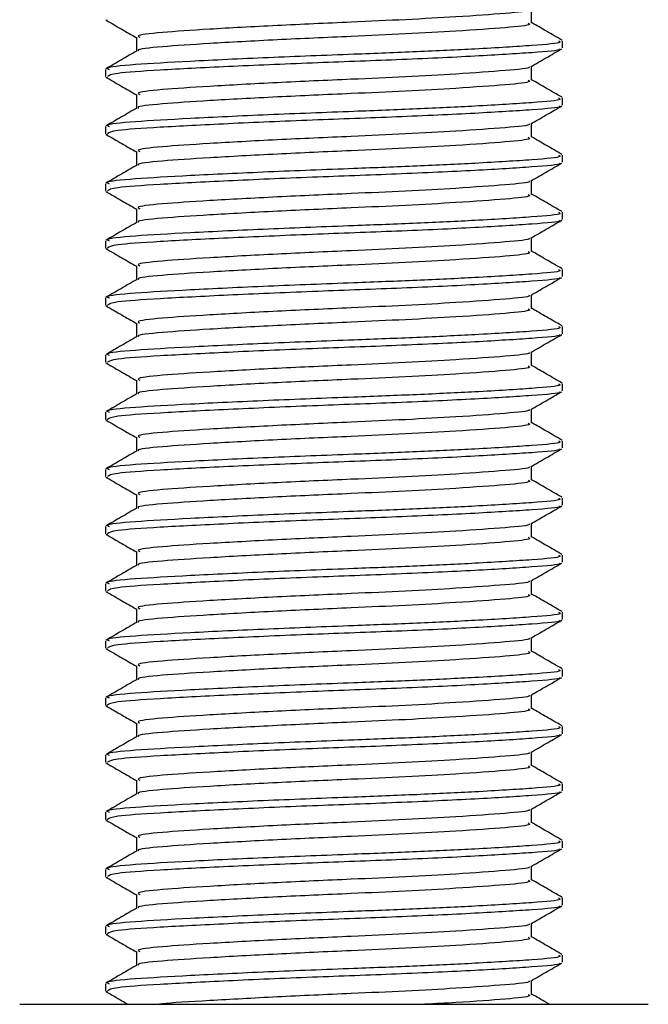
# Model space of a CAD drawing. Header units: millimetres. Extents: x 0 to 420, y 0 to 297.
# Tile 31 of 81: x 183.83 to 186.12, y 171.29 to 174.89. Entities that reach past the tile are written whole.
import ezdxf

# ---------------------------------------------------------------- set-up
doc = ezdxf.new("R2010")
doc.units = ezdxf.units.MM

msp = doc.modelspace()

# ---------------------------------------------------------------- linework, layer by layer
at = {"color": 7, "linetype": 'Continuous', "lineweight": 25}
for p, q in [((185.6971, 174.873), (185.6971, 174.9239)), ((184.1417, 174.8843), (184.1487, 174.8831)), ((184.2535, 174.8208), (184.2535, 174.7701)), ((185.8101, 174.7818), (185.8101, 174.8079)), ((184.1405, 174.7036), (184.1405, 174.6774)), ((185.6971, 174.6643), (185.6971, 174.7152)), ((184.1417, 174.6756), (184.1487, 174.6744)), ((184.2535, 174.6121), (184.2535, 174.5614)), ((185.8101, 174.5731), (185.8101, 174.5992)), ((184.1405, 174.4949), (184.1405, 174.4687)), ((185.6971, 174.4556), (185.6971, 174.5065)), ((184.1417, 174.4669), (184.1487, 174.4657)), ((184.2535, 174.4034), (184.2535, 174.3527)), ((185.8101, 174.3644), (185.8101, 174.3905)), ((184.1405, 174.2862), (184.1405, 174.26)), ((185.6971, 174.2469), (185.6971, 174.2978)), ((184.1417, 174.2582), (184.1487, 174.257)), ((184.2535, 174.1947), (184.2535, 174.144)), ((185.8101, 174.1557), (185.8101, 174.1818)), ((184.1405, 174.0775), (184.1405, 174.0513)), ((185.6971, 174.0382), (185.6971, 174.0891)), ((184.1417, 174.0494), (184.1487, 174.0483)), ((184.2535, 173.986), (184.2535, 173.9353)), ((185.8101, 173.947), (185.8101, 173.9731)), ((185.6971, 173.8295), (185.6971, 173.8804)), ((184.1405, 173.8688), (184.1405, 173.8426)), ((184.1417, 173.8407), (184.1487, 173.8396)), ((184.2535, 173.7773), (184.2535, 173.7266)), ((185.8101, 173.7383), (185.8101, 173.7643)), ((184.1405, 173.6601), (184.1405, 173.6339)), ((185.6971, 173.6208), (185.6971, 173.6717)), ((184.1417, 173.632), (184.1487, 173.6309)), ((184.2535, 173.5686), (184.2535, 173.5179)), ((185.8101, 173.5296), (185.8101, 173.5556)), ((184.1405, 173.4514), (184.1405, 173.4252)), ((185.6971, 173.4121), (185.6971, 173.463)), ((184.1417, 173.4233), (184.1487, 173.4222)), ((184.2535, 173.3599), (184.2535, 173.3092)), ((185.8101, 173.3209), (185.8101, 173.3469)), ((184.1405, 173.2426), (184.1405, 173.2165)), ((185.6971, 173.2034), (185.6971, 173.2542)), ((184.1417, 173.2146), (184.1487, 173.2135)), ((184.2535, 173.1512), (184.2535, 173.1005)), ((185.8101, 173.1122), (185.8101, 173.1382)), ((184.1405, 173.0339), (184.1405, 173.0078)), ((185.6971, 172.9947), (185.6971, 173.0455)), ((184.1417, 173.0059), (184.1487, 173.0048)), ((184.2535, 172.9425), (184.2535, 172.8918)), ((185.8101, 172.9035), (185.8101, 172.9295)), ((185.6971, 172.786), (185.6971, 172.8368)), ((184.1405, 172.8252), (184.1405, 172.7991)), ((184.1417, 172.7972), (184.1487, 172.7961)), ((184.2535, 172.7338), (184.2535, 172.6831)), ((185.8101, 172.6947), (185.8101, 172.7208)), ((184.1405, 172.6165), (184.1405, 172.5904)), ((185.6971, 172.5773), (185.6971, 172.6281)), ((184.1417, 172.5885), (184.1487, 172.5874)), ((184.2535, 172.5251), (184.2535, 172.4744)), ((185.8101, 172.486), (185.8101, 172.5121)), ((184.1405, 172.4078), (184.1405, 172.3817)), ((185.6971, 172.3686), (185.6971, 172.4194)), ((184.1417, 172.3798), (184.1487, 172.3787)), ((184.2535, 172.3164), (184.2535, 172.2657)), ((185.8101, 172.2773), (185.8101, 172.3034)), ((184.1405, 172.1991), (184.1405, 172.1729)), ((185.6971, 172.1599), (185.6971, 172.2107)), ((184.1417, 172.1711), (184.1487, 172.17)), ((184.2535, 172.1077), (184.2535, 172.057)), ((185.8101, 172.0686), (185.8101, 172.0947)), ((184.1405, 171.9904), (184.1405, 171.9642)), ((185.6971, 171.9512), (185.6971, 172.002)), ((184.1417, 171.9624), (184.1487, 171.9613)), ((184.2535, 171.899), (184.2535, 171.8483)), ((185.8101, 171.8599), (185.8101, 171.886)), ((185.6971, 171.7425), (185.6971, 171.7933)), ((184.1405, 171.7817), (184.1405, 171.7555)), ((184.1417, 171.7537), (184.1487, 171.7526)), ((184.2535, 171.6903), (184.2535, 171.6396)), ((185.8101, 171.6512), (185.8101, 171.6773)), ((185.6971, 171.5338), (185.6971, 171.5846)), ((184.1405, 171.573), (184.1405, 171.5468)), ((184.1417, 171.545), (184.1487, 171.5439)), ((184.2535, 171.4816), (184.2535, 171.4309)), ((185.8101, 171.4425), (185.8101, 171.4686)), ((184.1405, 171.3643), (184.1405, 171.3381)), ((185.6971, 171.3251), (185.6971, 171.3759)), ((184.1417, 171.3363), (184.1487, 171.3352)), ((183.8274, 171.289), (186.1232, 171.289))]:
    msp.add_line(p, q, dxfattribs=at)
for points, knots in [([(185.6873, 174.9218), (185.688, 174.9212), (185.6944, 174.9163), (185.6074, 174.9083), (185.4461, 174.8964), (185.242, 174.8851), (185.0169, 174.8751), (184.7612, 174.8639), (184.5127, 174.8501), (184.3367, 174.8386), (184.2498, 174.8284), (184.2624, 174.8225), (184.2658, 174.8209)], [0, 0, 0, 0, 0.017009, 0.139543, 0.265156, 0.361718, 0.455008, 0.578979, 0.706402, 0.828904, 0.954563, 1, 1, 1, 1]), ([(184.1437, 174.8831), (184.1626, 174.8721), (184.1992, 174.851), (184.2358, 174.8298), (184.2535, 174.8195)], [0, 0, 0, 0, 0.516356, 1, 1, 1, 1]), ([(185.6843, 174.873), (185.6875, 174.8713), (185.6988, 174.8652), (185.6097, 174.8561), (185.4456, 174.8442), (185.2421, 174.8329), (185.0168, 174.8229), (184.7613, 174.8117), (184.5122, 174.7979), (184.3386, 174.7865), (184.2533, 174.7772), (184.2613, 174.7722), (184.2623, 174.7716)], [0, 0, 0, 0, 0.049091, 0.171096, 0.296168, 0.392313, 0.485201, 0.608637, 0.73551, 0.857483, 0.9826, 1, 1, 1, 1]), ([(185.808, 174.8103), (185.7891, 174.8212), (185.7522, 174.8426), (185.7152, 174.864), (185.6971, 174.8745)], [0, 0, 0, 0, 0.51126, 1, 1, 1, 1]), ([(185.7952, 174.8079), (185.799, 174.8061), (185.8121, 174.8), (185.709, 174.7909), (185.5192, 174.779), (185.2838, 174.7677), (185.0233, 174.7577), (184.7277, 174.7465), (184.4403, 174.7327), (184.2368, 174.7212), (184.1364, 174.711), (184.1508, 174.7051), (184.1547, 174.7036)], [0, 0, 0, 0, 0.048267, 0.166987, 0.288688, 0.38224, 0.472626, 0.592737, 0.716189, 0.834877, 0.956623, 1, 1, 1, 1]), ([(185.7983, 174.7787), (185.7994, 174.778), (185.8075, 174.7729), (185.7067, 174.7648), (185.5033, 174.7519), (185.2125, 174.7384), (184.891, 174.7271), (184.5801, 174.7136), (184.3294, 174.7007), (184.1667, 174.6897), (184.1539, 174.6813), (184.1478, 174.6774)], [0, 0, 0, 0, 0.020946, 0.143106, 0.268332, 0.394812, 0.516438, 0.642835, 0.768197, 0.890263, 1, 1, 1, 1]), ([(185.6936, 174.7131), (185.7125, 174.724), (185.7502, 174.7459), (185.788, 174.7678), (185.8069, 174.7787)], [0, 0, 0, 0, 0.49991, 1, 1, 1, 1]), ([(184.2559, 174.7716), (184.237, 174.7606), (184.1992, 174.7387), (184.1614, 174.7169), (184.1425, 174.7059)], [0, 0, 0, 0, 0.499899, 1, 1, 1, 1]), ([(185.6873, 174.7131), (185.688, 174.7125), (185.6944, 174.7076), (185.6074, 174.6996), (185.4461, 174.6877), (185.242, 174.6764), (185.0169, 174.6664), (184.7612, 174.6552), (184.5127, 174.6414), (184.3367, 174.6299), (184.2498, 174.6197), (184.2624, 174.6138), (184.2658, 174.6122)], [0, 0, 0, 0, 0.017009, 0.139543, 0.265156, 0.361718, 0.455008, 0.578979, 0.706402, 0.828904, 0.954563, 1, 1, 1, 1]), ([(184.1437, 174.6744), (184.1626, 174.6634), (184.1992, 174.6423), (184.2358, 174.6211), (184.2535, 174.6108)], [0, 0, 0, 0, 0.5163558, 1, 1, 1, 1]), ([(185.6843, 174.6643), (185.6875, 174.6626), (185.6988, 174.6565), (185.6097, 174.6474), (185.4456, 174.6355), (185.2421, 174.6242), (185.0168, 174.6142), (184.7613, 174.603), (184.5122, 174.5892), (184.3386, 174.5777), (184.2533, 174.5685), (184.2613, 174.5635), (184.2623, 174.5629)], [0, 0, 0, 0, 0.0490909, 0.1710963, 0.2961678, 0.392313, 0.4852006, 0.6086368, 0.7355098, 0.8574829, 0.9826005, 1, 1, 1, 1]), ([(185.808, 174.6016), (185.7891, 174.6125), (185.7522, 174.6339), (185.7152, 174.6553), (185.6971, 174.6658)], [0, 0, 0, 0, 0.51126, 1, 1, 1, 1]), ([(185.7952, 174.5992), (185.799, 174.5974), (185.8121, 174.5913), (185.709, 174.5822), (185.5192, 174.5703), (185.2838, 174.559), (185.0233, 174.549), (184.7277, 174.5378), (184.4403, 174.524), (184.2368, 174.5125), (184.1364, 174.5023), (184.1508, 174.4964), (184.1547, 174.4949)], [0, 0, 0, 0, 0.048267, 0.166987, 0.288688, 0.38224, 0.472626, 0.592737, 0.716189, 0.834877, 0.956623, 1, 1, 1, 1]), ([(184.2559, 174.5629), (184.237, 174.5519), (184.1992, 174.53), (184.1614, 174.5082), (184.1425, 174.4972)], [0, 0, 0, 0, 0.499899, 1, 1, 1, 1]), ([(185.7983, 174.57), (185.7994, 174.5693), (185.8075, 174.5642), (185.7067, 174.5561), (185.5033, 174.5432), (185.2125, 174.5297), (184.891, 174.5184), (184.5801, 174.5049), (184.3294, 174.492), (184.1667, 174.481), (184.1539, 174.4726), (184.1478, 174.4687)], [0, 0, 0, 0, 0.020946, 0.143106, 0.268332, 0.394812, 0.516438, 0.642835, 0.768197, 0.890263, 1, 1, 1, 1]), ([(185.6936, 174.5044), (185.7125, 174.5153), (185.7502, 174.5372), (185.788, 174.5591), (185.8069, 174.57)], [0, 0, 0, 0, 0.49991, 1, 1, 1, 1]), ([(185.6873, 174.5044), (185.688, 174.5038), (185.6944, 174.4989), (185.6074, 174.4909), (185.4461, 174.479), (185.242, 174.4677), (185.0169, 174.4577), (184.7612, 174.4465), (184.5127, 174.4327), (184.3367, 174.4212), (184.2498, 174.411), (184.2624, 174.4051), (184.2658, 174.4035)], [0, 0, 0, 0, 0.017009, 0.139543, 0.265156, 0.361718, 0.455008, 0.578979, 0.706402, 0.828904, 0.954563, 1, 1, 1, 1]), ([(184.1437, 174.4657), (184.1626, 174.4547), (184.1992, 174.4336), (184.2358, 174.4124), (184.2535, 174.4021)], [0, 0, 0, 0, 0.516356, 1, 1, 1, 1]), ([(185.6843, 174.4556), (185.6875, 174.4539), (185.6988, 174.4478), (185.6097, 174.4387), (185.4456, 174.4268), (185.2421, 174.4155), (185.0168, 174.4055), (184.7613, 174.3943), (184.5122, 174.3805), (184.3386, 174.369), (184.2533, 174.3598), (184.2613, 174.3548), (184.2623, 174.3542)], [0, 0, 0, 0, 0.049091, 0.171096, 0.296168, 0.392313, 0.485201, 0.608637, 0.73551, 0.857483, 0.9826, 1, 1, 1, 1]), ([(185.808, 174.3929), (185.7891, 174.4038), (185.7522, 174.4252), (185.7152, 174.4466), (185.6971, 174.4571)], [0, 0, 0, 0, 0.51126, 1, 1, 1, 1]), ([(185.7952, 174.3905), (185.799, 174.3887), (185.8121, 174.3826), (185.709, 174.3735), (185.5192, 174.3616), (185.2838, 174.3503), (185.0233, 174.3403), (184.7277, 174.3291), (184.4403, 174.3153), (184.2368, 174.3038), (184.1364, 174.2936), (184.1508, 174.2877), (184.1547, 174.2862)], [0, 0, 0, 0, 0.048267, 0.166987, 0.288688, 0.38224, 0.472626, 0.592737, 0.716189, 0.834877, 0.956623, 1, 1, 1, 1]), ([(184.2559, 174.3542), (184.237, 174.3432), (184.1992, 174.3213), (184.1614, 174.2995), (184.1425, 174.2885)], [0, 0, 0, 0, 0.499899, 1, 1, 1, 1]), ([(185.7983, 174.3613), (185.7994, 174.3606), (185.8075, 174.3555), (185.7067, 174.3474), (185.5033, 174.3345), (185.2125, 174.321), (184.891, 174.3097), (184.5801, 174.2962), (184.3294, 174.2833), (184.1667, 174.2722), (184.1539, 174.2639), (184.1478, 174.26)], [0, 0, 0, 0, 0.020946, 0.143106, 0.268332, 0.394812, 0.516438, 0.642835, 0.768197, 0.890263, 1, 1, 1, 1]), ([(185.6936, 174.2957), (185.7125, 174.3066), (185.7502, 174.3285), (185.788, 174.3504), (185.8069, 174.3613)], [0, 0, 0, 0, 0.49991, 1, 1, 1, 1]), ([(185.6873, 174.2957), (185.688, 174.2951), (185.6944, 174.2902), (185.6074, 174.2822), (185.4461, 174.2703), (185.242, 174.259), (185.0169, 174.249), (184.7612, 174.2378), (184.5127, 174.224), (184.3367, 174.2125), (184.2498, 174.2023), (184.2624, 174.1964), (184.2658, 174.1948)], [0, 0, 0, 0, 0.017009, 0.139543, 0.265156, 0.361718, 0.455008, 0.578979, 0.706402, 0.828904, 0.954563, 1, 1, 1, 1]), ([(184.1437, 174.257), (184.1626, 174.246), (184.1992, 174.2248), (184.2358, 174.2037), (184.2535, 174.1934)], [0, 0, 0, 0, 0.516356, 1, 1, 1, 1]), ([(185.6843, 174.2469), (185.6875, 174.2452), (185.6988, 174.2391), (185.6097, 174.23), (185.4456, 174.2181), (185.2421, 174.2068), (185.0168, 174.1968), (184.7613, 174.1856), (184.5122, 174.1718), (184.3386, 174.1603), (184.2533, 174.1511), (184.2613, 174.1461), (184.2623, 174.1455)], [0, 0, 0, 0, 0.049091, 0.171096, 0.296168, 0.392313, 0.485201, 0.608637, 0.73551, 0.857483, 0.9826, 1, 1, 1, 1]), ([(185.808, 174.1842), (185.7891, 174.1951), (185.7522, 174.2165), (185.7152, 174.2379), (185.6971, 174.2484)], [0, 0, 0, 0, 0.51126, 1, 1, 1, 1]), ([(185.7952, 174.1818), (185.799, 174.18), (185.8121, 174.1739), (185.709, 174.1648), (185.5192, 174.1529), (185.2838, 174.1416), (185.0233, 174.1316), (184.7277, 174.1204), (184.4403, 174.1066), (184.2368, 174.0951), (184.1364, 174.0849), (184.1508, 174.079), (184.1547, 174.0775)], [0, 0, 0, 0, 0.048267, 0.166987, 0.288688, 0.38224, 0.472626, 0.592737, 0.716189, 0.834877, 0.956623, 1, 1, 1, 1]), ([(184.2559, 174.1455), (184.237, 174.1345), (184.1992, 174.1126), (184.1614, 174.0908), (184.1425, 174.0798)], [0, 0, 0, 0, 0.4998987, 1, 1, 1, 1]), ([(185.7983, 174.1526), (185.7994, 174.1519), (185.8075, 174.1468), (185.7067, 174.1387), (185.5033, 174.1258), (185.2125, 174.1123), (184.891, 174.101), (184.5801, 174.0875), (184.3294, 174.0746), (184.1667, 174.0635), (184.1539, 174.0552), (184.1478, 174.0513)], [0, 0, 0, 0, 0.020946, 0.1431057, 0.2683321, 0.3948123, 0.5164381, 0.6428345, 0.7681974, 0.8902633, 1, 1, 1, 1]), ([(185.6936, 174.087), (185.7125, 174.0979), (185.7502, 174.1198), (185.788, 174.1417), (185.8069, 174.1526)], [0, 0, 0, 0, 0.49991, 1, 1, 1, 1]), ([(185.6873, 174.087), (185.688, 174.0864), (185.6944, 174.0815), (185.6074, 174.0735), (185.4461, 174.0616), (185.242, 174.0503), (185.0169, 174.0403), (184.7612, 174.0291), (184.5127, 174.0153), (184.3367, 174.0038), (184.2498, 173.9936), (184.2624, 173.9877), (184.2658, 173.9861)], [0, 0, 0, 0, 0.017009, 0.139543, 0.265156, 0.361718, 0.455008, 0.578979, 0.706402, 0.828904, 0.954563, 1, 1, 1, 1]), ([(184.1437, 174.0483), (184.1626, 174.0373), (184.1992, 174.0161), (184.2358, 173.995), (184.2535, 173.9847)], [0, 0, 0, 0, 0.516356, 1, 1, 1, 1]), ([(185.6843, 174.0382), (185.6875, 174.0365), (185.6988, 174.0304), (185.6097, 174.0213), (185.4456, 174.0094), (185.2421, 173.9981), (185.0168, 173.9881), (184.7613, 173.9769), (184.5122, 173.9631), (184.3386, 173.9516), (184.2533, 173.9424), (184.2613, 173.9374), (184.2623, 173.9368)], [0, 0, 0, 0, 0.049091, 0.171096, 0.296168, 0.392313, 0.485201, 0.608637, 0.73551, 0.857483, 0.9826, 1, 1, 1, 1]), ([(185.808, 173.9755), (185.7891, 173.9864), (185.7522, 174.0078), (185.7152, 174.0292), (185.6971, 174.0397)], [0, 0, 0, 0, 0.51126, 1, 1, 1, 1]), ([(185.7952, 173.9731), (185.799, 173.9713), (185.8121, 173.9652), (185.709, 173.9561), (185.5192, 173.9442), (185.2838, 173.9329), (185.0233, 173.9229), (184.7277, 173.9117), (184.4403, 173.8979), (184.2368, 173.8864), (184.1364, 173.8762), (184.1508, 173.8703), (184.1547, 173.8688)], [0, 0, 0, 0, 0.048267, 0.166987, 0.288688, 0.38224, 0.472626, 0.592737, 0.716189, 0.834877, 0.956623, 1, 1, 1, 1]), ([(184.2559, 173.9368), (184.237, 173.9258), (184.1992, 173.9039), (184.1614, 173.8821), (184.1425, 173.8711)], [0, 0, 0, 0, 0.499899, 1, 1, 1, 1]), ([(185.7983, 173.9439), (185.7994, 173.9432), (185.8075, 173.9381), (185.7067, 173.93), (185.5033, 173.9171), (185.2125, 173.9036), (184.891, 173.8923), (184.5801, 173.8788), (184.3294, 173.8659), (184.1667, 173.8548), (184.1539, 173.8465), (184.1478, 173.8426)], [0, 0, 0, 0, 0.020946, 0.143106, 0.268332, 0.394812, 0.516438, 0.642835, 0.768197, 0.890263, 1, 1, 1, 1]), ([(185.6936, 173.8783), (185.7125, 173.8892), (185.7502, 173.9111), (185.788, 173.933), (185.8069, 173.9439)], [0, 0, 0, 0, 0.49991, 1, 1, 1, 1]), ([(185.6873, 173.8783), (185.688, 173.8777), (185.6944, 173.8728), (185.6074, 173.8648), (185.4461, 173.8529), (185.242, 173.8416), (185.0169, 173.8316), (184.7612, 173.8204), (184.5127, 173.8066), (184.3367, 173.7951), (184.2498, 173.7849), (184.2624, 173.779), (184.2658, 173.7774)], [0, 0, 0, 0, 0.017009, 0.139543, 0.265156, 0.361718, 0.455008, 0.578979, 0.706402, 0.828904, 0.954563, 1, 1, 1, 1]), ([(184.1437, 173.8396), (184.1626, 173.8286), (184.1992, 173.8074), (184.2358, 173.7863), (184.2535, 173.776)], [0, 0, 0, 0, 0.516356, 1, 1, 1, 1]), ([(185.6843, 173.8295), (185.6875, 173.8278), (185.6988, 173.8217), (185.6097, 173.8126), (185.4456, 173.8007), (185.2421, 173.7894), (185.0168, 173.7794), (184.7613, 173.7682), (184.5122, 173.7544), (184.3386, 173.7429), (184.2533, 173.7337), (184.2613, 173.7287), (184.2623, 173.7281)], [0, 0, 0, 0, 0.049091, 0.171096, 0.296168, 0.392313, 0.485201, 0.608637, 0.73551, 0.857483, 0.9826, 1, 1, 1, 1]), ([(185.808, 173.7668), (185.7891, 173.7777), (185.7522, 173.7991), (185.7152, 173.8205), (185.6971, 173.831)], [0, 0, 0, 0, 0.51126, 1, 1, 1, 1]), ([(185.7952, 173.7643), (185.799, 173.7626), (185.8121, 173.7565), (185.709, 173.7474), (185.5192, 173.7355), (185.2838, 173.7242), (185.0233, 173.7142), (184.7277, 173.703), (184.4403, 173.6892), (184.2368, 173.6777), (184.1364, 173.6675), (184.1508, 173.6616), (184.1547, 173.6601)], [0, 0, 0, 0, 0.048267, 0.166987, 0.288688, 0.38224, 0.472626, 0.592737, 0.716189, 0.834877, 0.956623, 1, 1, 1, 1]), ([(185.7983, 173.7352), (185.7994, 173.7345), (185.8075, 173.7294), (185.7067, 173.7213), (185.5033, 173.7084), (185.2125, 173.6949), (184.891, 173.6836), (184.5801, 173.6701), (184.3294, 173.6572), (184.1667, 173.6461), (184.1539, 173.6378), (184.1478, 173.6339)], [0, 0, 0, 0, 0.020946, 0.143106, 0.268332, 0.394812, 0.516438, 0.642835, 0.768197, 0.890263, 1, 1, 1, 1]), ([(185.6936, 173.6696), (185.7125, 173.6805), (185.7502, 173.7024), (185.788, 173.7243), (185.8069, 173.7352)], [0, 0, 0, 0, 0.49991, 1, 1, 1, 1]), ([(184.2559, 173.7281), (184.237, 173.7171), (184.1992, 173.6952), (184.1614, 173.6734), (184.1425, 173.6624)], [0, 0, 0, 0, 0.499899, 1, 1, 1, 1]), ([(185.6873, 173.6696), (185.688, 173.669), (185.6944, 173.6641), (185.6074, 173.6561), (185.4461, 173.6442), (185.242, 173.6329), (185.0169, 173.6229), (184.7612, 173.6117), (184.5127, 173.5979), (184.3367, 173.5864), (184.2498, 173.5762), (184.2624, 173.5703), (184.2658, 173.5687)], [0, 0, 0, 0, 0.0170089, 0.1395429, 0.2651564, 0.3617182, 0.4550083, 0.5789794, 0.7064021, 0.8289037, 0.9545634, 1, 1, 1, 1]), ([(184.1437, 173.6309), (184.1626, 173.6199), (184.1992, 173.5987), (184.2358, 173.5776), (184.2535, 173.5673)], [0, 0, 0, 0, 0.516356, 1, 1, 1, 1]), ([(185.6843, 173.6208), (185.6875, 173.6191), (185.6988, 173.613), (185.6097, 173.6039), (185.4456, 173.592), (185.2421, 173.5807), (185.0168, 173.5707), (184.7613, 173.5595), (184.5122, 173.5457), (184.3386, 173.5342), (184.2533, 173.525), (184.2613, 173.52), (184.2623, 173.5194)], [0, 0, 0, 0, 0.049091, 0.171096, 0.296168, 0.392313, 0.485201, 0.608637, 0.73551, 0.857483, 0.9826, 1, 1, 1, 1]), ([(185.808, 173.5581), (185.7891, 173.569), (185.7522, 173.5904), (185.7152, 173.6118), (185.6971, 173.6223)], [0, 0, 0, 0, 0.51126, 1, 1, 1, 1]), ([(185.7952, 173.5556), (185.799, 173.5539), (185.8121, 173.5478), (185.709, 173.5387), (185.5192, 173.5268), (185.2838, 173.5155), (185.0233, 173.5055), (184.7277, 173.4943), (184.4403, 173.4805), (184.2368, 173.469), (184.1364, 173.4588), (184.1508, 173.4529), (184.1547, 173.4514)], [0, 0, 0, 0, 0.048267, 0.166987, 0.288688, 0.38224, 0.472626, 0.592737, 0.716189, 0.834877, 0.956623, 1, 1, 1, 1]), ([(184.2559, 173.5194), (184.237, 173.5084), (184.1992, 173.4865), (184.1614, 173.4646), (184.1425, 173.4537)], [0, 0, 0, 0, 0.499899, 1, 1, 1, 1]), ([(185.7983, 173.5265), (185.7994, 173.5258), (185.8075, 173.5207), (185.7067, 173.5126), (185.5033, 173.4996), (185.2125, 173.4862), (184.891, 173.4749), (184.5801, 173.4614), (184.3294, 173.4485), (184.1667, 173.4374), (184.1539, 173.4291), (184.1478, 173.4252)], [0, 0, 0, 0, 0.020946, 0.143106, 0.268332, 0.394812, 0.516438, 0.642835, 0.768197, 0.890263, 1, 1, 1, 1]), ([(185.6936, 173.4609), (185.7125, 173.4718), (185.7502, 173.4937), (185.788, 173.5156), (185.8069, 173.5265)], [0, 0, 0, 0, 0.49991, 1, 1, 1, 1]), ([(185.6873, 173.4609), (185.688, 173.4603), (185.6944, 173.4554), (185.6074, 173.4474), (185.4461, 173.4355), (185.242, 173.4242), (185.0169, 173.4142), (184.7612, 173.403), (184.5127, 173.3892), (184.3367, 173.3777), (184.2498, 173.3675), (184.2624, 173.3616), (184.2658, 173.36)], [0, 0, 0, 0, 0.0170089, 0.1395429, 0.2651564, 0.3617182, 0.4550083, 0.5789794, 0.7064021, 0.8289037, 0.9545634, 1, 1, 1, 1]), ([(184.1437, 173.4222), (184.1626, 173.4112), (184.1992, 173.39), (184.2358, 173.3688), (184.2535, 173.3586)], [0, 0, 0, 0, 0.516356, 1, 1, 1, 1]), ([(185.6843, 173.4121), (185.6875, 173.4104), (185.6988, 173.4043), (185.6097, 173.3952), (185.4456, 173.3833), (185.2421, 173.372), (185.0168, 173.362), (184.7613, 173.3508), (184.5122, 173.337), (184.3386, 173.3255), (184.2533, 173.3163), (184.2613, 173.3113), (184.2623, 173.3107)], [0, 0, 0, 0, 0.049091, 0.171096, 0.296168, 0.392313, 0.485201, 0.608637, 0.73551, 0.857483, 0.9826, 1, 1, 1, 1]), ([(185.808, 173.3494), (185.7891, 173.3603), (185.7522, 173.3817), (185.7152, 173.4031), (185.6971, 173.4136)], [0, 0, 0, 0, 0.51126, 1, 1, 1, 1]), ([(185.7952, 173.3469), (185.799, 173.3452), (185.8121, 173.339), (185.709, 173.33), (185.5192, 173.3181), (185.2838, 173.3068), (185.0233, 173.2968), (184.7277, 173.2856), (184.4403, 173.2718), (184.2368, 173.2603), (184.1364, 173.2501), (184.1508, 173.2442), (184.1547, 173.2426)], [0, 0, 0, 0, 0.048267, 0.166987, 0.288688, 0.38224, 0.472626, 0.592737, 0.716189, 0.834877, 0.956623, 1, 1, 1, 1]), ([(184.2559, 173.3107), (184.237, 173.2997), (184.1992, 173.2778), (184.1614, 173.2559), (184.1425, 173.245)], [0, 0, 0, 0, 0.499899, 1, 1, 1, 1]), ([(185.7983, 173.3178), (185.7994, 173.3171), (185.8075, 173.312), (185.7067, 173.3039), (185.5033, 173.2909), (185.2125, 173.2775), (184.891, 173.2662), (184.5801, 173.2527), (184.3294, 173.2398), (184.1667, 173.2287), (184.1539, 173.2204), (184.1478, 173.2165)], [0, 0, 0, 0, 0.020946, 0.1431057, 0.2683321, 0.3948123, 0.5164381, 0.6428345, 0.7681974, 0.8902633, 1, 1, 1, 1]), ([(185.6936, 173.2522), (185.7125, 173.2631), (185.7502, 173.285), (185.788, 173.3069), (185.8069, 173.3178)], [0, 0, 0, 0, 0.49991, 1, 1, 1, 1]), ([(185.6873, 173.2522), (185.688, 173.2516), (185.6944, 173.2467), (185.6074, 173.2387), (185.4461, 173.2268), (185.242, 173.2155), (185.0169, 173.2055), (184.7612, 173.1943), (184.5127, 173.1805), (184.3367, 173.169), (184.2498, 173.1588), (184.2624, 173.1529), (184.2658, 173.1513)], [0, 0, 0, 0, 0.017009, 0.139543, 0.265156, 0.361718, 0.455008, 0.578979, 0.706402, 0.828904, 0.954563, 1, 1, 1, 1]), ([(184.1437, 173.2135), (184.1626, 173.2025), (184.1992, 173.1813), (184.2358, 173.1601), (184.2535, 173.1499)], [0, 0, 0, 0, 0.516356, 1, 1, 1, 1]), ([(185.6843, 173.2034), (185.6875, 173.2017), (185.6988, 173.1955), (185.6097, 173.1865), (185.4456, 173.1746), (185.2421, 173.1633), (185.0168, 173.1533), (184.7613, 173.1421), (184.5122, 173.1283), (184.3386, 173.1168), (184.2533, 173.1076), (184.2613, 173.1026), (184.2623, 173.102)], [0, 0, 0, 0, 0.049091, 0.171096, 0.296168, 0.392313, 0.485201, 0.608637, 0.73551, 0.857483, 0.9826, 1, 1, 1, 1]), ([(185.808, 173.1407), (185.7891, 173.1516), (185.7522, 173.173), (185.7152, 173.1944), (185.6971, 173.2049)], [0, 0, 0, 0, 0.51126, 1, 1, 1, 1]), ([(185.7952, 173.1382), (185.799, 173.1365), (185.8121, 173.1303), (185.709, 173.1213), (185.5192, 173.1094), (185.2838, 173.0981), (185.0233, 173.0881), (184.7277, 173.0769), (184.4403, 173.0631), (184.2368, 173.0516), (184.1364, 173.0414), (184.1508, 173.0355), (184.1547, 173.0339)], [0, 0, 0, 0, 0.048267, 0.166987, 0.288688, 0.38224, 0.472626, 0.592737, 0.716189, 0.834877, 0.956623, 1, 1, 1, 1]), ([(184.2559, 173.102), (184.237, 173.091), (184.1992, 173.0691), (184.1614, 173.0472), (184.1425, 173.0363)], [0, 0, 0, 0, 0.499899, 1, 1, 1, 1]), ([(185.7983, 173.1091), (185.7994, 173.1084), (185.8075, 173.1033), (185.7067, 173.0952), (185.5033, 173.0822), (185.2125, 173.0688), (184.891, 173.0575), (184.5801, 173.044), (184.3294, 173.0311), (184.1667, 173.02), (184.1539, 173.0117), (184.1478, 173.0078)], [0, 0, 0, 0, 0.020946, 0.143106, 0.268332, 0.394812, 0.516438, 0.642835, 0.768197, 0.890263, 1, 1, 1, 1]), ([(185.6936, 173.0435), (185.7125, 173.0544), (185.7502, 173.0763), (185.788, 173.0982), (185.8069, 173.1091)], [0, 0, 0, 0, 0.49991, 1, 1, 1, 1]), ([(185.6873, 173.0435), (185.688, 173.0429), (185.6944, 173.038), (185.6074, 173.03), (185.4461, 173.0181), (185.242, 173.0068), (185.0169, 172.9968), (184.7612, 172.9856), (184.5127, 172.9718), (184.3367, 172.9603), (184.2498, 172.9501), (184.2624, 172.9441), (184.2658, 172.9426)], [0, 0, 0, 0, 0.017009, 0.139543, 0.265156, 0.361718, 0.455008, 0.578979, 0.706402, 0.828904, 0.954563, 1, 1, 1, 1]), ([(184.1437, 173.0048), (184.1626, 172.9938), (184.1992, 172.9726), (184.2358, 172.9514), (184.2535, 172.9412)], [0, 0, 0, 0, 0.516356, 1, 1, 1, 1]), ([(185.6843, 172.9947), (185.6875, 172.993), (185.6988, 172.9868), (185.6097, 172.9778), (185.4456, 172.9659), (185.2421, 172.9546), (185.0168, 172.9446), (184.7613, 172.9334), (184.5122, 172.9196), (184.3386, 172.9081), (184.2533, 172.8989), (184.2613, 172.8939), (184.2623, 172.8933)], [0, 0, 0, 0, 0.0490909, 0.1710963, 0.2961678, 0.392313, 0.4852006, 0.6086368, 0.7355098, 0.8574829, 0.9826005, 1, 1, 1, 1]), ([(185.808, 172.932), (185.7891, 172.9429), (185.7522, 172.9643), (185.7152, 172.9857), (185.6971, 172.9962)], [0, 0, 0, 0, 0.51126, 1, 1, 1, 1]), ([(185.7952, 172.9295), (185.799, 172.9278), (185.8121, 172.9216), (185.709, 172.9126), (185.5192, 172.9007), (185.2838, 172.8894), (185.0233, 172.8794), (184.7277, 172.8682), (184.4403, 172.8544), (184.2368, 172.8429), (184.1364, 172.8327), (184.1508, 172.8268), (184.1547, 172.8252)], [0, 0, 0, 0, 0.048267, 0.166987, 0.288688, 0.38224, 0.472626, 0.592737, 0.716189, 0.834877, 0.956623, 1, 1, 1, 1]), ([(184.2559, 172.8933), (184.237, 172.8823), (184.1992, 172.8604), (184.1614, 172.8385), (184.1425, 172.8276)], [0, 0, 0, 0, 0.499899, 1, 1, 1, 1]), ([(185.7983, 172.9004), (185.7994, 172.8997), (185.8075, 172.8946), (185.7067, 172.8865), (185.5033, 172.8735), (185.2125, 172.8601), (184.891, 172.8488), (184.5801, 172.8353), (184.3294, 172.8224), (184.1667, 172.8113), (184.1539, 172.803), (184.1478, 172.7991)], [0, 0, 0, 0, 0.020946, 0.1431057, 0.2683321, 0.3948123, 0.5164381, 0.6428345, 0.7681974, 0.8902633, 1, 1, 1, 1]), ([(185.6936, 172.8348), (185.7125, 172.8457), (185.7502, 172.8676), (185.788, 172.8895), (185.8069, 172.9004)], [0, 0, 0, 0, 0.49991, 1, 1, 1, 1]), ([(185.6873, 172.8348), (185.688, 172.8342), (185.6944, 172.8293), (185.6074, 172.8213), (185.4461, 172.8094), (185.242, 172.7981), (185.0169, 172.7881), (184.7612, 172.7769), (184.5127, 172.7631), (184.3367, 172.7516), (184.2498, 172.7414), (184.2624, 172.7354), (184.2658, 172.7339)], [0, 0, 0, 0, 0.0170089, 0.1395429, 0.2651564, 0.3617182, 0.4550083, 0.5789794, 0.7064021, 0.8289037, 0.9545634, 1, 1, 1, 1]), ([(184.1437, 172.796), (184.1626, 172.7851), (184.1992, 172.7639), (184.2358, 172.7427), (184.2535, 172.7325)], [0, 0, 0, 0, 0.516356, 1, 1, 1, 1]), ([(185.6843, 172.786), (185.6875, 172.7843), (185.6988, 172.7781), (185.6097, 172.7691), (185.4456, 172.7572), (185.2421, 172.7459), (185.0168, 172.7359), (184.7613, 172.7247), (184.5122, 172.7109), (184.3386, 172.6994), (184.2533, 172.6902), (184.2613, 172.6852), (184.2623, 172.6846)], [0, 0, 0, 0, 0.0490909, 0.1710963, 0.2961678, 0.392313, 0.4852006, 0.6086368, 0.7355098, 0.8574829, 0.9826005, 1, 1, 1, 1]), ([(185.808, 172.7232), (185.7891, 172.7342), (185.7522, 172.7556), (185.7152, 172.777), (185.6971, 172.7875)], [0, 0, 0, 0, 0.51126, 1, 1, 1, 1]), ([(185.7952, 172.7208), (185.799, 172.7191), (185.8121, 172.7129), (185.709, 172.7039), (185.5192, 172.692), (185.2838, 172.6807), (185.0233, 172.6707), (184.7277, 172.6595), (184.4403, 172.6457), (184.2368, 172.6342), (184.1364, 172.624), (184.1508, 172.6181), (184.1547, 172.6165)], [0, 0, 0, 0, 0.048267, 0.166987, 0.288688, 0.38224, 0.472626, 0.592737, 0.716189, 0.834877, 0.956623, 1, 1, 1, 1]), ([(185.7983, 172.6917), (185.7994, 172.691), (185.8075, 172.6859), (185.7067, 172.6778), (185.5033, 172.6648), (185.2125, 172.6514), (184.891, 172.6401), (184.5801, 172.6266), (184.3294, 172.6137), (184.1667, 172.6026), (184.1539, 172.5943), (184.1478, 172.5904)], [0, 0, 0, 0, 0.020946, 0.143106, 0.268332, 0.394812, 0.516438, 0.642835, 0.768197, 0.890263, 1, 1, 1, 1]), ([(185.6936, 172.6261), (185.7125, 172.637), (185.7502, 172.6589), (185.788, 172.6808), (185.8069, 172.6917)], [0, 0, 0, 0, 0.49991, 1, 1, 1, 1]), ([(184.2559, 172.6846), (184.237, 172.6736), (184.1992, 172.6517), (184.1614, 172.6298), (184.1425, 172.6189)], [0, 0, 0, 0, 0.499899, 1, 1, 1, 1]), ([(185.6873, 172.6261), (185.688, 172.6255), (185.6944, 172.6206), (185.6074, 172.6126), (185.4461, 172.6007), (185.242, 172.5894), (185.0169, 172.5794), (184.7612, 172.5682), (184.5127, 172.5544), (184.3367, 172.5429), (184.2498, 172.5327), (184.2624, 172.5267), (184.2658, 172.5252)], [0, 0, 0, 0, 0.017009, 0.139543, 0.265156, 0.361718, 0.455008, 0.578979, 0.706402, 0.828904, 0.954563, 1, 1, 1, 1]), ([(184.1437, 172.5873), (184.1626, 172.5764), (184.1992, 172.5552), (184.2358, 172.534), (184.2535, 172.5238)], [0, 0, 0, 0, 0.516356, 1, 1, 1, 1]), ([(185.6843, 172.5773), (185.6875, 172.5755), (185.6988, 172.5694), (185.6097, 172.5604), (185.4456, 172.5485), (185.2421, 172.5372), (185.0168, 172.5272), (184.7613, 172.516), (184.5122, 172.5022), (184.3386, 172.4907), (184.2533, 172.4815), (184.2613, 172.4765), (184.2623, 172.4759)], [0, 0, 0, 0, 0.049091, 0.171096, 0.296168, 0.392313, 0.485201, 0.608637, 0.73551, 0.857483, 0.9826, 1, 1, 1, 1]), ([(185.808, 172.5145), (185.7891, 172.5255), (185.7522, 172.5469), (185.7152, 172.5683), (185.6971, 172.5788)], [0, 0, 0, 0, 0.51126, 1, 1, 1, 1]), ([(185.7952, 172.5121), (185.799, 172.5104), (185.8121, 172.5042), (185.709, 172.4952), (185.5192, 172.4833), (185.2838, 172.472), (185.0233, 172.462), (184.7277, 172.4508), (184.4403, 172.437), (184.2368, 172.4255), (184.1364, 172.4153), (184.1508, 172.4094), (184.1547, 172.4078)], [0, 0, 0, 0, 0.048267, 0.166987, 0.288688, 0.38224, 0.472626, 0.592737, 0.716189, 0.834877, 0.956623, 1, 1, 1, 1]), ([(184.2559, 172.4759), (184.237, 172.4649), (184.1992, 172.443), (184.1614, 172.4211), (184.1425, 172.4102)], [0, 0, 0, 0, 0.499899, 1, 1, 1, 1]), ([(185.7983, 172.483), (185.7994, 172.4823), (185.8075, 172.4772), (185.7067, 172.4691), (185.5033, 172.4561), (185.2125, 172.4427), (184.891, 172.4314), (184.5801, 172.4179), (184.3294, 172.405), (184.1667, 172.3939), (184.1539, 172.3856), (184.1478, 172.3817)], [0, 0, 0, 0, 0.020946, 0.143106, 0.268332, 0.394812, 0.516438, 0.642835, 0.768197, 0.890263, 1, 1, 1, 1]), ([(185.6936, 172.4174), (185.7125, 172.4283), (185.7502, 172.4502), (185.788, 172.4721), (185.8069, 172.483)], [0, 0, 0, 0, 0.49991, 1, 1, 1, 1]), ([(185.6873, 172.4174), (185.688, 172.4168), (185.6944, 172.4119), (185.6074, 172.4039), (185.4461, 172.392), (185.242, 172.3807), (185.0169, 172.3707), (184.7612, 172.3595), (184.5127, 172.3457), (184.3367, 172.3342), (184.2498, 172.324), (184.2624, 172.318), (184.2658, 172.3165)], [0, 0, 0, 0, 0.017009, 0.139543, 0.265156, 0.361718, 0.455008, 0.578979, 0.706402, 0.828904, 0.954563, 1, 1, 1, 1]), ([(184.1437, 172.3786), (184.1626, 172.3677), (184.1992, 172.3465), (184.2358, 172.3253), (184.2535, 172.3151)], [0, 0, 0, 0, 0.516356, 1, 1, 1, 1]), ([(185.6843, 172.3686), (185.6875, 172.3668), (185.6988, 172.3607), (185.6097, 172.3517), (185.4456, 172.3398), (185.2421, 172.3285), (185.0168, 172.3185), (184.7613, 172.3073), (184.5122, 172.2935), (184.3386, 172.282), (184.2533, 172.2728), (184.2613, 172.2678), (184.2623, 172.2672)], [0, 0, 0, 0, 0.049091, 0.171096, 0.296168, 0.392313, 0.485201, 0.608637, 0.73551, 0.857483, 0.9826, 1, 1, 1, 1]), ([(185.808, 172.3058), (185.7891, 172.3168), (185.7522, 172.3382), (185.7152, 172.3596), (185.6971, 172.3701)], [0, 0, 0, 0, 0.51126, 1, 1, 1, 1]), ([(185.7952, 172.3034), (185.799, 172.3017), (185.8121, 172.2955), (185.709, 172.2865), (185.5192, 172.2746), (185.2838, 172.2633), (185.0233, 172.2533), (184.7277, 172.2421), (184.4403, 172.2283), (184.2368, 172.2168), (184.1364, 172.2066), (184.1508, 172.2007), (184.1547, 172.1991)], [0, 0, 0, 0, 0.048267, 0.166987, 0.288688, 0.38224, 0.472626, 0.592737, 0.716189, 0.834877, 0.956623, 1, 1, 1, 1]), ([(184.2559, 172.2672), (184.237, 172.2562), (184.1992, 172.2343), (184.1614, 172.2124), (184.1425, 172.2015)], [0, 0, 0, 0, 0.499899, 1, 1, 1, 1]), ([(185.7983, 172.2743), (185.7994, 172.2736), (185.8075, 172.2685), (185.7067, 172.2604), (185.5033, 172.2474), (185.2125, 172.234), (184.891, 172.2226), (184.5801, 172.2092), (184.3294, 172.1963), (184.1667, 172.1852), (184.1539, 172.1769), (184.1478, 172.1729)], [0, 0, 0, 0, 0.020946, 0.143106, 0.268332, 0.394812, 0.516438, 0.642835, 0.768197, 0.890263, 1, 1, 1, 1]), ([(185.6936, 172.2087), (185.7125, 172.2196), (185.7502, 172.2415), (185.788, 172.2634), (185.8069, 172.2743)], [0, 0, 0, 0, 0.49991, 1, 1, 1, 1]), ([(185.6873, 172.2087), (185.688, 172.2081), (185.6944, 172.2032), (185.6074, 172.1952), (185.4461, 172.1833), (185.242, 172.172), (185.0169, 172.162), (184.7612, 172.1508), (184.5127, 172.137), (184.3367, 172.1255), (184.2498, 172.1153), (184.2624, 172.1093), (184.2658, 172.1078)], [0, 0, 0, 0, 0.017009, 0.139543, 0.265156, 0.361718, 0.455008, 0.578979, 0.706402, 0.828904, 0.954563, 1, 1, 1, 1]), ([(184.1437, 172.1699), (184.1626, 172.159), (184.1992, 172.1378), (184.2358, 172.1166), (184.2535, 172.1064)], [0, 0, 0, 0, 0.516356, 1, 1, 1, 1]), ([(185.6843, 172.1599), (185.6875, 172.1581), (185.6988, 172.152), (185.6097, 172.143), (185.4456, 172.1311), (185.2421, 172.1198), (185.0168, 172.1098), (184.7613, 172.0986), (184.5122, 172.0848), (184.3386, 172.0733), (184.2533, 172.0641), (184.2613, 172.0591), (184.2623, 172.0585)], [0, 0, 0, 0, 0.049091, 0.171096, 0.296168, 0.392313, 0.485201, 0.608637, 0.73551, 0.857483, 0.9826, 1, 1, 1, 1]), ([(185.808, 172.0971), (185.7891, 172.1081), (185.7522, 172.1295), (185.7152, 172.1509), (185.6971, 172.1614)], [0, 0, 0, 0, 0.51126, 1, 1, 1, 1]), ([(185.7952, 172.0947), (185.799, 172.093), (185.8121, 172.0868), (185.709, 172.0778), (185.5192, 172.0659), (185.2838, 172.0546), (185.0233, 172.0446), (184.7277, 172.0334), (184.4403, 172.0196), (184.2368, 172.0081), (184.1364, 171.9979), (184.1508, 171.992), (184.1547, 171.9904)], [0, 0, 0, 0, 0.048267, 0.166987, 0.288688, 0.38224, 0.472626, 0.592737, 0.716189, 0.834877, 0.956623, 1, 1, 1, 1]), ([(184.2559, 172.0584), (184.237, 172.0475), (184.1992, 172.0256), (184.1614, 172.0037), (184.1425, 171.9928)], [0, 0, 0, 0, 0.499899, 1, 1, 1, 1]), ([(185.7983, 172.0656), (185.7994, 172.0649), (185.8075, 172.0598), (185.7067, 172.0517), (185.5033, 172.0387), (185.2125, 172.0253), (184.891, 172.0139), (184.5801, 172.0005), (184.3294, 171.9875), (184.1667, 171.9765), (184.1539, 171.9682), (184.1478, 171.9642)], [0, 0, 0, 0, 0.020946, 0.143106, 0.268332, 0.394812, 0.516438, 0.642835, 0.768197, 0.890263, 1, 1, 1, 1]), ([(185.6936, 172), (185.7125, 172.0109), (185.7502, 172.0328), (185.788, 172.0547), (185.8069, 172.0656)], [0, 0, 0, 0, 0.49991, 1, 1, 1, 1]), ([(185.6873, 172), (185.688, 171.9994), (185.6944, 171.9945), (185.6074, 171.9865), (185.4461, 171.9746), (185.242, 171.9633), (185.0169, 171.9533), (184.7612, 171.9421), (184.5127, 171.9283), (184.3367, 171.9168), (184.2498, 171.9066), (184.2624, 171.9006), (184.2658, 171.8991)], [0, 0, 0, 0, 0.017009, 0.139543, 0.265156, 0.361718, 0.455008, 0.578979, 0.706402, 0.828904, 0.954563, 1, 1, 1, 1]), ([(184.1437, 171.9612), (184.1626, 171.9503), (184.1992, 171.9291), (184.2358, 171.9079), (184.2535, 171.8977)], [0, 0, 0, 0, 0.516356, 1, 1, 1, 1]), ([(185.6843, 171.9512), (185.6875, 171.9494), (185.6988, 171.9433), (185.6097, 171.9343), (185.4456, 171.9224), (185.2421, 171.9111), (185.0168, 171.9011), (184.7613, 171.8899), (184.5122, 171.8761), (184.3386, 171.8646), (184.2533, 171.8554), (184.2613, 171.8504), (184.2623, 171.8498)], [0, 0, 0, 0, 0.049091, 0.171096, 0.296168, 0.392313, 0.485201, 0.608637, 0.73551, 0.857483, 0.9826, 1, 1, 1, 1]), ([(185.808, 171.8884), (185.7891, 171.8994), (185.7522, 171.9208), (185.7152, 171.9422), (185.6971, 171.9527)], [0, 0, 0, 0, 0.51126, 1, 1, 1, 1]), ([(185.7952, 171.886), (185.799, 171.8843), (185.8121, 171.8781), (185.709, 171.8691), (185.5192, 171.8572), (185.2838, 171.8459), (185.0233, 171.8359), (184.7277, 171.8247), (184.4403, 171.8109), (184.2368, 171.7994), (184.1364, 171.7892), (184.1508, 171.7833), (184.1547, 171.7817)], [0, 0, 0, 0, 0.048267, 0.166987, 0.288688, 0.38224, 0.472626, 0.592737, 0.716189, 0.834877, 0.956623, 1, 1, 1, 1]), ([(184.2559, 171.8497), (184.237, 171.8388), (184.1992, 171.8169), (184.1614, 171.795), (184.1425, 171.7841)], [0, 0, 0, 0, 0.499899, 1, 1, 1, 1]), ([(185.7983, 171.8569), (185.7994, 171.8562), (185.8075, 171.8511), (185.7067, 171.843), (185.5033, 171.83), (185.2125, 171.8166), (184.891, 171.8052), (184.5801, 171.7918), (184.3294, 171.7788), (184.1667, 171.7678), (184.1539, 171.7595), (184.1478, 171.7555)], [0, 0, 0, 0, 0.020946, 0.143106, 0.268332, 0.394812, 0.516438, 0.642835, 0.768197, 0.890263, 1, 1, 1, 1]), ([(185.6936, 171.7913), (185.7125, 171.8022), (185.7502, 171.8241), (185.788, 171.846), (185.8069, 171.8569)], [0, 0, 0, 0, 0.49991, 1, 1, 1, 1]), ([(185.6873, 171.7913), (185.688, 171.7907), (185.6944, 171.7858), (185.6074, 171.7778), (185.4461, 171.7659), (185.242, 171.7546), (185.0169, 171.7446), (184.7612, 171.7334), (184.5127, 171.7196), (184.3367, 171.7081), (184.2498, 171.6979), (184.2624, 171.6919), (184.2658, 171.6904)], [0, 0, 0, 0, 0.0170089, 0.1395429, 0.2651564, 0.3617182, 0.4550083, 0.5789794, 0.7064021, 0.8289037, 0.9545634, 1, 1, 1, 1]), ([(184.1437, 171.7525), (184.1626, 171.7416), (184.1992, 171.7204), (184.2358, 171.6992), (184.2535, 171.689)], [0, 0, 0, 0, 0.516356, 1, 1, 1, 1]), ([(185.6843, 171.7425), (185.6875, 171.7407), (185.6988, 171.7346), (185.6097, 171.7256), (185.4456, 171.7137), (185.2421, 171.7024), (185.0168, 171.6924), (184.7613, 171.6812), (184.5122, 171.6674), (184.3386, 171.6559), (184.2533, 171.6467), (184.2613, 171.6417), (184.2623, 171.6411)], [0, 0, 0, 0, 0.049091, 0.171096, 0.296168, 0.392313, 0.485201, 0.608637, 0.73551, 0.857483, 0.9826, 1, 1, 1, 1]), ([(185.808, 171.6797), (185.7891, 171.6907), (185.7522, 171.7121), (185.7152, 171.7335), (185.6971, 171.744)], [0, 0, 0, 0, 0.51126, 1, 1, 1, 1]), ([(185.7952, 171.6773), (185.799, 171.6756), (185.8121, 171.6694), (185.709, 171.6603), (185.5192, 171.6485), (185.2838, 171.6372), (185.0233, 171.6272), (184.7277, 171.616), (184.4403, 171.6022), (184.2368, 171.5907), (184.1364, 171.5805), (184.1508, 171.5746), (184.1547, 171.573)], [0, 0, 0, 0, 0.048267, 0.166987, 0.288688, 0.38224, 0.472626, 0.592737, 0.716189, 0.834877, 0.956623, 1, 1, 1, 1]), ([(185.7983, 171.6482), (185.7994, 171.6475), (185.8075, 171.6424), (185.7067, 171.6343), (185.5033, 171.6213), (185.2125, 171.6079), (184.891, 171.5965), (184.5801, 171.5831), (184.3294, 171.5701), (184.1667, 171.5591), (184.1539, 171.5508), (184.1478, 171.5468)], [0, 0, 0, 0, 0.020946, 0.1431057, 0.2683321, 0.3948123, 0.5164381, 0.6428345, 0.7681974, 0.8902633, 1, 1, 1, 1]), ([(185.6936, 171.5826), (185.7125, 171.5935), (185.7502, 171.6154), (185.788, 171.6373), (185.8069, 171.6482)], [0, 0, 0, 0, 0.49991, 1, 1, 1, 1]), ([(184.2559, 171.641), (184.237, 171.6301), (184.1992, 171.6082), (184.1614, 171.5863), (184.1425, 171.5754)], [0, 0, 0, 0, 0.4998987, 1, 1, 1, 1]), ([(185.6873, 171.5826), (185.688, 171.582), (185.6944, 171.577), (185.6074, 171.5691), (185.4461, 171.5572), (185.242, 171.5459), (185.0169, 171.5359), (184.7612, 171.5247), (184.5127, 171.5109), (184.3367, 171.4994), (184.2498, 171.4892), (184.2624, 171.4832), (184.2658, 171.4817)], [0, 0, 0, 0, 0.017009, 0.139543, 0.265156, 0.361718, 0.455008, 0.578979, 0.706402, 0.828904, 0.954563, 1, 1, 1, 1]), ([(184.1437, 171.5438), (184.1626, 171.5329), (184.1992, 171.5117), (184.2358, 171.4905), (184.2535, 171.4803)], [0, 0, 0, 0, 0.516356, 1, 1, 1, 1]), ([(185.6843, 171.5338), (185.6875, 171.532), (185.6988, 171.5259), (185.6097, 171.5169), (185.4456, 171.505), (185.2421, 171.4937), (185.0168, 171.4837), (184.7613, 171.4725), (184.5122, 171.4587), (184.3386, 171.4472), (184.2533, 171.438), (184.2613, 171.433), (184.2623, 171.4324)], [0, 0, 0, 0, 0.0490909, 0.1710963, 0.2961678, 0.392313, 0.4852006, 0.6086368, 0.7355098, 0.8574829, 0.9826005, 1, 1, 1, 1]), ([(185.808, 171.471), (185.7891, 171.482), (185.7522, 171.5034), (185.7152, 171.5248), (185.6971, 171.5353)], [0, 0, 0, 0, 0.51126, 1, 1, 1, 1]), ([(185.7952, 171.4686), (185.799, 171.4669), (185.8121, 171.4607), (185.709, 171.4516), (185.5192, 171.4398), (185.2838, 171.4285), (185.0233, 171.4185), (184.7277, 171.4073), (184.4403, 171.3935), (184.2368, 171.382), (184.1364, 171.3718), (184.1508, 171.3659), (184.1547, 171.3643)], [0, 0, 0, 0, 0.048267, 0.166987, 0.288688, 0.38224, 0.472626, 0.592737, 0.716189, 0.834877, 0.956623, 1, 1, 1, 1]), ([(184.2559, 171.4323), (184.237, 171.4214), (184.1992, 171.3995), (184.1614, 171.3776), (184.1425, 171.3667)], [0, 0, 0, 0, 0.499899, 1, 1, 1, 1]), ([(185.7983, 171.4395), (185.7994, 171.4388), (185.8075, 171.4337), (185.7067, 171.4256), (185.5033, 171.4126), (185.2125, 171.3992), (184.891, 171.3878), (184.5801, 171.3744), (184.3294, 171.3614), (184.1667, 171.3504), (184.1539, 171.3421), (184.1478, 171.3381)], [0, 0, 0, 0, 0.020946, 0.143106, 0.268332, 0.394812, 0.516438, 0.642835, 0.768197, 0.890263, 1, 1, 1, 1]), ([(185.6936, 171.3739), (185.7125, 171.3848), (185.7502, 171.4067), (185.788, 171.4285), (185.8069, 171.4395)], [0, 0, 0, 0, 0.49991, 1, 1, 1, 1]), ([(185.6873, 171.3739), (185.688, 171.3733), (185.6944, 171.3683), (185.6073, 171.3604), (185.4461, 171.3485), (185.2419, 171.3372), (185.0172, 171.3272), (184.7592, 171.316), (184.5201, 171.3021), (184.3719, 171.2942), (184.3414, 171.2895), (184.338, 171.289)], [0, 0, 0, 0, 0.020155, 0.165353, 0.314201, 0.428623, 0.539169, 0.68607, 0.837062, 0.982222, 1, 1, 1, 1]), ([(184.1437, 171.3351), (184.1626, 171.3242), (184.1892, 171.3088), (184.2157, 171.2934), (184.2234, 171.289)], [0, 0, 0, 0, 0.711272, 1, 1, 1, 1]), ([(185.6843, 171.3251), (185.6875, 171.3233), (185.6989, 171.3172), (185.6085, 171.3082), (185.4669, 171.2975), (185.3462, 171.2911), (185.3076, 171.289)], [0, 0, 0, 0, 0.138297, 0.482006, 0.834352, 1, 1, 1, 1]), ([(185.762, 171.289), (185.7584, 171.2911), (185.7368, 171.3036), (185.7152, 171.3161), (185.6971, 171.3266)], [0, 0, 0, 0, 0.164185, 1, 1, 1, 1])]:
    msp.add_open_spline(points, degree=3, knots=knots, dxfattribs=at)

doc.saveas('drawing.dxf')
